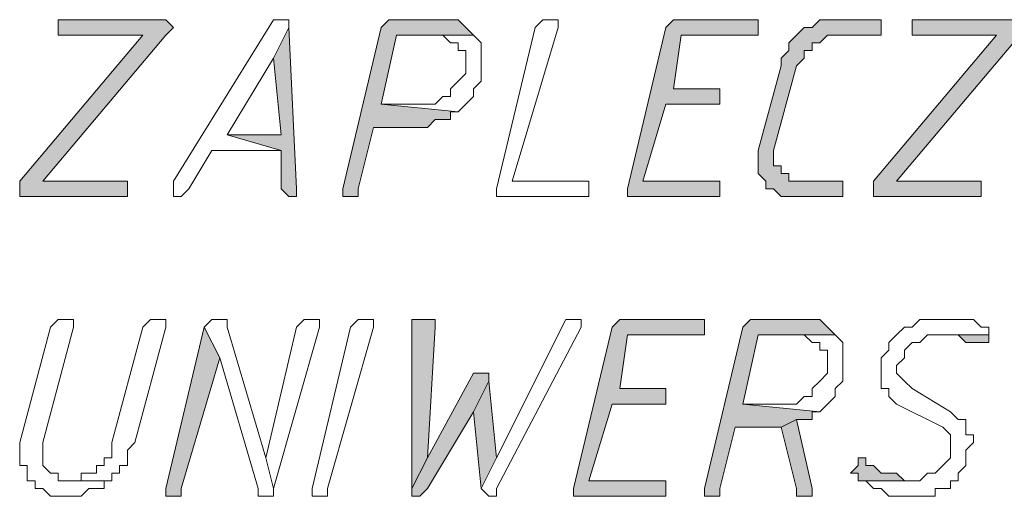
# Model space of a CAD drawing. Header units: inches. Extents: x -1441 to 3871, y -4351 to 2413.
# Tile 35 of 256: x -809 to -755, y -1256 to -1230. Entities that reach past the tile are written whole.
import ezdxf

# ---------------------------------------------------------------- set-up
doc = ezdxf.new("R2010")
doc.units = ezdxf.units.IN
doc.header["$MEASUREMENT"] = 0
doc.layers.add('at_Entity', color=7, linetype='Continuous')
doc.layers.add('at_Solid', color=7, linetype='Continuous')

msp = doc.modelspace()

# ---------------------------------------------------------------- hatches: boundary and pattern name
at = {"layer": 'at_Solid', "lineweight": 15}
for points in [[(-801.64907, -1230.0145), (-807.15415, -1230.0145), (-807.15415, -1230.86364), (-802.4982, -1230.86364), (-809.26746, -1238.9066), (-809.26746, -1239.75096), (-803.34257, -1239.75096), (-803.34257, -1238.9066), (-807.99852, -1238.9066), (-801.2245, -1230.86364), (-800.8047, -1230.43907), (-801.2245, -1230.0145)], [(-785.98772, -1230.0145), (-788.52559, -1230.0145), (-788.95016, -1230.0145), (-789.37473, -1230.43907), (-791.4928, -1239.3264), (-791.4928, -1239.75096), (-791.06823, -1239.75096), (-790.64366, -1239.75096), (-790.64366, -1239.3264), (-789.7993, -1235.94415), (-787.25665, -1235.94415), (-786.83685, -1235.94415), (-786.41229, -1235.51959), (-785.98772, -1235.51959), (-785.56315, -1235.51959), (-785.56315, -1235.09502), (-785.14335, -1235.09502), (-789.37473, -1234.67522), (-788.52559, -1230.86364), (-784.29421, -1230.86364), (-784.71878, -1230.43907), (-785.14335, -1230.0145), (-785.56315, -1230.0145)], [(-769.05743, -1230.0145), (-772.86901, -1230.0145), (-773.28881, -1230.0145), (-773.71338, -1230.43907), (-775.83145, -1239.3264), (-775.83145, -1239.75096), (-771.17073, -1239.75096), (-770.75094, -1239.75096), (-770.75094, -1238.9066), (-771.17073, -1238.9066), (-774.98232, -1238.9066), (-773.71338, -1234.67522), (-770.75094, -1234.67522), (-770.75094, -1233.82608), (-773.28881, -1233.82608), (-772.86901, -1230.86364), (-768.63286, -1230.86364), (-768.63286, -1230.0145)], [(-762.28341, -1230.0145), (-764.40148, -1230.0145), (-765.24585, -1230.0145), (-765.67042, -1230.43907), (-766.09499, -1230.43907), (-766.51956, -1230.86364), (-766.93936, -1231.28344), (-766.93936, -1231.70801), (-767.36392, -1232.13257), (-767.36392, -1232.55714), (-768.63286, -1237.21309), (-768.63286, -1238.48203), (-768.20829, -1238.9066), (-768.20829, -1239.3264), (-767.78849, -1239.3264), (-767.36392, -1239.75096), (-766.93936, -1239.75096), (-764.40148, -1239.75096), (-763.97691, -1239.75096), (-763.97691, -1238.9066), (-764.40148, -1238.9066), (-766.51956, -1238.9066), (-766.93936, -1238.9066), (-766.93936, -1238.48203), (-767.36392, -1238.48203), (-767.36392, -1238.05746), (-767.78849, -1238.05746), (-767.78849, -1237.21309), (-766.51956, -1232.55714), (-766.09499, -1232.13257), (-766.09499, -1231.70801), (-765.67042, -1231.70801), (-765.67042, -1231.28344), (-765.24585, -1231.28344), (-764.82605, -1230.86364), (-761.85884, -1230.86364), (-761.85884, -1230.0145)], [(-754.66502, -1230.0145), (-760.16533, -1230.0145), (-760.16533, -1230.86364), (-755.51416, -1230.86364), (-762.28341, -1238.9066), (-762.28341, -1239.75096), (-756.35852, -1239.75096), (-756.35852, -1238.9066), (-761.01447, -1238.9066), (-754.24045, -1230.86364), (-753.82065, -1230.43907), (-754.24045, -1230.0145)], [(-794.45524, -1230.43907), (-795.29961, -1232.13257), (-794.87981, -1236.36395), (-797.84226, -1236.36395), (-794.87981, -1237.21309), (-794.87981, -1239.3264), (-794.45524, -1239.75096), (-794.03068, -1239.75096), (-794.03068, -1239.3264)], [(-787.25665, -1246.52499), (-787.68122, -1246.52499), (-787.68122, -1255.83688), (-786.83685, -1254.14338), (-786.41229, -1246.94956), (-786.41229, -1246.52499), (-786.83685, -1246.52499)], [(-772.01987, -1246.52499), (-775.83145, -1246.52499), (-776.25125, -1246.52499), (-776.67582, -1246.94956), (-778.7939, -1255.83688), (-778.7939, -1256.26145), (-774.13795, -1256.26145), (-773.71338, -1256.26145), (-773.71338, -1255.41231), (-774.13795, -1255.41231), (-777.94476, -1255.41231), (-776.67582, -1251.18093), (-773.71338, -1251.18093), (-773.71338, -1250.3318), (-776.25125, -1250.3318), (-775.83145, -1247.36935), (-771.5953, -1247.36935), (-771.5953, -1246.52499)], [(-766.09499, -1246.52499), (-768.63286, -1246.52499), (-769.05743, -1246.52499), (-769.482, -1246.94956), (-771.5953, -1255.83688), (-771.5953, -1256.26145), (-771.17073, -1256.26145), (-770.75094, -1256.26145), (-770.75094, -1255.83688), (-769.9018, -1252.44987), (-767.36392, -1252.44987), (-766.51956, -1252.0253), (-765.67042, -1252.0253), (-765.67042, -1251.6055), (-765.24585, -1251.6055), (-769.482, -1251.18093), (-768.63286, -1247.36935), (-764.40148, -1247.36935), (-764.82605, -1246.94956), (-765.24585, -1246.52499), (-765.67042, -1246.52499)], [(-799.11119, -1246.94956), (-801.2245, -1255.83688), (-801.2245, -1256.26145), (-800.8047, -1256.26145), (-800.38013, -1256.26145), (-800.38013, -1255.83688), (-798.26205, -1248.64306)], [(-755.93395, -1247.36935), (-758.8964, -1247.36935), (-758.05203, -1247.36935), (-757.62746, -1247.36935), (-757.20289, -1247.79392), (-756.78309, -1247.79392), (-756.35852, -1247.79392), (-755.93395, -1247.79392)], [(-783.87441, -1249.48743), (-784.29421, -1249.48743), (-786.83685, -1254.14338), (-787.68122, -1255.83688), (-787.68122, -1256.26145), (-787.25665, -1256.26145), (-786.83685, -1255.83688), (-784.29421, -1251.6055), (-783.44984, -1249.912), (-783.44984, -1249.48743)], [(-783.44984, -1249.912), (-784.29421, -1251.6055), (-783.87441, -1255.83688), (-783.02527, -1254.14338)], [(-766.51956, -1252.0253), (-767.36392, -1252.44987), (-766.51956, -1255.83688), (-766.51956, -1256.26145), (-765.67042, -1256.26145), (-765.67042, -1255.83688)], [(-762.70798, -1254.14338), (-763.12778, -1254.14338), (-763.12778, -1254.56795), (-763.55234, -1254.99251), (-763.12778, -1254.99251), (-763.12778, -1255.41231), (-760.16533, -1255.41231), (-760.5899, -1255.41231), (-761.01447, -1254.99251), (-761.43904, -1254.99251), (-761.85884, -1254.99251), (-762.28341, -1254.56795), (-762.70798, -1254.56795)]]:
    msp.add_hatch(color=7, dxfattribs=at).paths.add_polyline_path(points)

# ---------------------------------------------------------------- linework, layer by layer
at = {"layer": 'at_Entity', "color": 7, "lineweight": 15}
for p, q in [((-801.64907, -1230.0145), (-807.15415, -1230.0145)), ((-807.15415, -1230.0145), (-807.15415, -1230.86364)), ((-801.2245, -1230.0145), (-801.64907, -1230.0145)), ((-800.8047, -1230.43907), (-801.2245, -1230.0145)), ((-801.2245, -1230.0145), (-801.2245, -1230.0145)), ((-795.29961, -1230.0145), (-800.8047, -1238.9066)), ((-794.87981, -1230.0145), (-795.29961, -1230.0145)), ((-795.29961, -1230.0145), (-795.29961, -1230.0145)), ((-794.45524, -1230.0145), (-794.87981, -1230.0145)), ((-794.87981, -1230.0145), (-794.87981, -1230.0145)), ((-794.45524, -1230.43907), (-794.45524, -1230.0145)), ((-788.95016, -1230.0145), (-789.37473, -1230.43907)), ((-788.52559, -1230.0145), (-788.95016, -1230.0145)), ((-788.95016, -1230.0145), (-788.95016, -1230.0145)), ((-785.98772, -1230.0145), (-788.52559, -1230.0145)), ((-785.56315, -1230.0145), (-785.98772, -1230.0145)), ((-785.14335, -1230.0145), (-785.56315, -1230.0145)), ((-785.56315, -1230.0145), (-785.56315, -1230.0145)), ((-784.71878, -1230.43907), (-785.14335, -1230.0145)), ((-780.4874, -1230.0145), (-780.9072, -1230.43907)), ((-780.06283, -1230.0145), (-780.4874, -1230.0145)), ((-780.4874, -1230.0145), (-780.4874, -1230.0145)), ((-779.63826, -1230.0145), (-780.06283, -1230.0145)), ((-780.06283, -1230.0145), (-780.06283, -1230.0145)), ((-779.63826, -1230.43907), (-779.63826, -1230.0145)), ((-773.28881, -1230.0145), (-773.71338, -1230.43907)), ((-772.86901, -1230.0145), (-773.28881, -1230.0145)), ((-773.28881, -1230.0145), (-773.28881, -1230.0145)), ((-769.05743, -1230.0145), (-772.86901, -1230.0145)), ((-768.63286, -1230.0145), (-769.05743, -1230.0145)), ((-768.63286, -1230.86364), (-768.63286, -1230.0145)), ((-765.24585, -1230.0145), (-765.67042, -1230.43907)), ((-764.40148, -1230.0145), (-765.24585, -1230.0145)), ((-765.24585, -1230.0145), (-765.24585, -1230.0145)), ((-762.28341, -1230.0145), (-764.40148, -1230.0145)), ((-761.85884, -1230.0145), (-762.28341, -1230.0145)), ((-761.85884, -1230.86364), (-761.85884, -1230.0145)), ((-754.66502, -1230.0145), (-760.16533, -1230.0145)), ((-760.16533, -1230.0145), (-760.16533, -1230.86364)), ((-802.4982, -1230.86364), (-809.26746, -1238.9066)), ((-807.99852, -1238.9066), (-801.2245, -1230.86364)), ((-807.15415, -1230.86364), (-802.4982, -1230.86364)), ((-801.2245, -1230.86364), (-800.8047, -1230.43907)), ((-801.2245, -1230.86364), (-801.2245, -1230.86364)), ((-800.8047, -1230.43907), (-800.8047, -1230.43907)), ((-794.45524, -1230.43907), (-795.29961, -1232.13257)), ((-795.29961, -1232.13257), (-794.45524, -1230.43907)), ((-794.03068, -1239.3264), (-794.45524, -1230.43907)), ((-789.37473, -1230.43907), (-791.4928, -1239.3264)), ((-789.37473, -1234.67522), (-788.52559, -1230.86364)), ((-788.52559, -1230.86364), (-784.29421, -1230.86364)), ((-784.29421, -1230.86364), (-786.41229, -1230.86364)), ((-786.41229, -1230.86364), (-785.98772, -1230.86364)), ((-785.98772, -1230.86364), (-785.98772, -1230.86364)), ((-785.98772, -1230.86364), (-785.56315, -1231.28344)), ((-784.29421, -1230.86364), (-784.71878, -1230.43907)), ((-784.71878, -1230.43907), (-784.71878, -1230.43907)), ((-783.87441, -1231.28344), (-784.29421, -1230.86364)), ((-784.29421, -1230.86364), (-784.29421, -1230.86364)), ((-780.9072, -1230.43907), (-783.02527, -1239.3264)), ((-782.17614, -1238.9066), (-779.63826, -1230.43907)), ((-773.71338, -1230.43907), (-775.83145, -1239.3264)), ((-773.28881, -1233.82608), (-772.86901, -1230.86364)), ((-772.86901, -1230.86364), (-768.63286, -1230.86364)), ((-766.51956, -1230.86364), (-766.93936, -1231.28344)), ((-766.09499, -1230.43907), (-766.51956, -1230.86364)), ((-766.51956, -1230.86364), (-766.51956, -1230.86364)), ((-765.67042, -1230.43907), (-766.09499, -1230.43907)), ((-766.09499, -1230.43907), (-766.09499, -1230.43907)), ((-765.24585, -1231.28344), (-764.82605, -1230.86364)), ((-764.82605, -1230.86364), (-761.85884, -1230.86364)), ((-755.51416, -1230.86364), (-762.28341, -1238.9066)), ((-761.01447, -1238.9066), (-754.24045, -1230.86364)), ((-760.16533, -1230.86364), (-755.51416, -1230.86364)), ((-785.56315, -1231.28344), (-785.14335, -1231.28344)), ((-785.14335, -1231.28344), (-785.14335, -1231.70801)), ((-783.87441, -1233.40151), (-783.87441, -1231.28344)), ((-766.93936, -1231.28344), (-766.93936, -1231.70801)), ((-765.67042, -1231.70801), (-765.67042, -1231.28344)), ((-765.67042, -1231.28344), (-765.24585, -1231.28344)), ((-785.14335, -1231.70801), (-784.71878, -1231.70801)), ((-784.71878, -1231.70801), (-784.71878, -1232.97694)), ((-766.93936, -1231.70801), (-767.36392, -1232.13257)), ((-766.09499, -1232.13257), (-766.09499, -1231.70801)), ((-766.09499, -1231.70801), (-765.67042, -1231.70801)), ((-797.84226, -1236.36395), (-795.29961, -1232.13257)), ((-795.29961, -1232.13257), (-794.87981, -1236.36395)), ((-767.36392, -1232.13257), (-767.36392, -1232.55714)), ((-766.51956, -1232.55714), (-766.09499, -1232.13257)), ((-784.71878, -1232.97694), (-785.14335, -1233.40151)), ((-767.36392, -1232.55714), (-768.63286, -1237.21309)), ((-767.78849, -1237.21309), (-766.51956, -1232.55714)), ((-785.14335, -1233.40151), (-785.56315, -1233.82608)), ((-785.14335, -1233.40151), (-785.14335, -1233.40151)), ((-784.29421, -1233.82608), (-783.87441, -1233.40151)), ((-785.56315, -1233.82608), (-785.56315, -1234.25065)), ((-784.29421, -1234.25065), (-784.29421, -1233.82608)), ((-770.75094, -1233.82608), (-773.28881, -1233.82608)), ((-770.75094, -1234.67522), (-770.75094, -1233.82608)), ((-787.25665, -1234.67522), (-789.37473, -1234.67522)), ((-789.37473, -1234.67522), (-785.14335, -1235.09502)), ((-785.14335, -1235.09502), (-789.37473, -1234.67522)), ((-786.41229, -1234.67522), (-787.25665, -1234.67522)), ((-785.98772, -1234.25065), (-786.41229, -1234.67522)), ((-785.56315, -1234.25065), (-785.98772, -1234.25065)), ((-785.98772, -1234.25065), (-785.98772, -1234.25065)), ((-785.14335, -1235.09502), (-784.71878, -1234.67522)), ((-784.71878, -1234.67522), (-784.29421, -1234.25065)), ((-784.71878, -1234.67522), (-784.71878, -1234.67522)), ((-774.98232, -1238.9066), (-773.71338, -1234.67522)), ((-773.71338, -1234.67522), (-770.75094, -1234.67522)), ((-785.56315, -1235.51959), (-785.56315, -1235.09502)), ((-785.56315, -1235.09502), (-785.14335, -1235.09502)), ((-785.14335, -1235.09502), (-785.14335, -1235.09502)), ((-786.83685, -1235.94415), (-786.41229, -1235.51959)), ((-786.41229, -1235.51959), (-785.98772, -1235.51959)), ((-785.98772, -1235.51959), (-785.56315, -1235.51959)), ((-790.64366, -1239.3264), (-789.7993, -1235.94415)), ((-789.7993, -1235.94415), (-787.25665, -1235.94415)), ((-787.25665, -1235.94415), (-786.83685, -1235.94415)), ((-794.87981, -1236.36395), (-797.84226, -1236.36395)), ((-797.84226, -1236.36395), (-794.87981, -1237.21309)), ((-794.87981, -1237.21309), (-797.84226, -1236.36395)), ((-799.95556, -1239.3264), (-798.68662, -1237.21309)), ((-798.68662, -1237.21309), (-794.87981, -1237.21309)), ((-794.87981, -1237.21309), (-794.87981, -1239.3264)), ((-768.63286, -1237.21309), (-768.63286, -1238.48203)), ((-767.78849, -1238.05746), (-767.78849, -1237.21309)), ((-768.63286, -1238.48203), (-768.20829, -1238.9066)), ((-767.36392, -1238.05746), (-767.78849, -1238.05746)), ((-767.36392, -1238.48203), (-767.36392, -1238.05746)), ((-766.93936, -1238.48203), (-767.36392, -1238.48203)), ((-766.93936, -1238.9066), (-766.93936, -1238.48203)), ((-809.26746, -1238.9066), (-809.26746, -1239.75096)), ((-803.34257, -1238.9066), (-807.99852, -1238.9066)), ((-803.34257, -1239.75096), (-803.34257, -1238.9066)), ((-800.8047, -1238.9066), (-800.8047, -1239.75096)), ((-778.36933, -1238.9066), (-782.17614, -1238.9066)), ((-777.94476, -1238.9066), (-778.36933, -1238.9066)), ((-777.94476, -1239.75096), (-777.94476, -1238.9066)), ((-771.17073, -1238.9066), (-774.98232, -1238.9066)), ((-770.75094, -1238.9066), (-771.17073, -1238.9066)), ((-770.75094, -1239.75096), (-770.75094, -1238.9066)), ((-768.20829, -1238.9066), (-768.20829, -1239.3264)), ((-766.51956, -1238.9066), (-766.93936, -1238.9066)), ((-764.40148, -1238.9066), (-766.51956, -1238.9066)), ((-763.97691, -1238.9066), (-764.40148, -1238.9066)), ((-763.97691, -1239.75096), (-763.97691, -1238.9066)), ((-762.28341, -1238.9066), (-762.28341, -1239.75096)), ((-756.35852, -1238.9066), (-761.01447, -1238.9066)), ((-756.35852, -1239.75096), (-756.35852, -1238.9066)), ((-800.38013, -1239.75096), (-799.95556, -1239.3264)), ((-794.87981, -1239.3264), (-794.45524, -1239.75096)), ((-794.03068, -1239.75096), (-794.03068, -1239.3264)), ((-791.4928, -1239.3264), (-791.4928, -1239.75096)), ((-790.64366, -1239.75096), (-790.64366, -1239.3264)), ((-783.02527, -1239.3264), (-783.02527, -1239.75096)), ((-775.83145, -1239.3264), (-775.83145, -1239.75096)), ((-768.20829, -1239.3264), (-767.78849, -1239.3264)), ((-767.78849, -1239.3264), (-767.78849, -1239.3264)), ((-767.78849, -1239.3264), (-767.36392, -1239.75096)), ((-809.26746, -1239.75096), (-803.34257, -1239.75096)), ((-800.8047, -1239.75096), (-800.38013, -1239.75096)), ((-800.38013, -1239.75096), (-800.38013, -1239.75096)), ((-794.45524, -1239.75096), (-794.03068, -1239.75096)), ((-791.4928, -1239.75096), (-791.06823, -1239.75096)), ((-791.06823, -1239.75096), (-790.64366, -1239.75096)), ((-783.02527, -1239.75096), (-778.36933, -1239.75096)), ((-778.36933, -1239.75096), (-777.94476, -1239.75096)), ((-775.83145, -1239.75096), (-771.17073, -1239.75096)), ((-771.17073, -1239.75096), (-770.75094, -1239.75096)), ((-767.36392, -1239.75096), (-766.93936, -1239.75096)), ((-766.93936, -1239.75096), (-764.40148, -1239.75096)), ((-764.40148, -1239.75096), (-763.97691, -1239.75096)), ((-762.28341, -1239.75096), (-756.35852, -1239.75096)), ((-807.15415, -1246.52499), (-807.57395, -1246.94956)), ((-806.72958, -1246.52499), (-807.15415, -1246.52499)), ((-807.15415, -1246.52499), (-807.15415, -1246.52499)), ((-806.30501, -1246.52499), (-806.72958, -1246.52499)), ((-806.72958, -1246.52499), (-806.72958, -1246.52499)), ((-806.30501, -1246.94956), (-806.30501, -1246.52499)), ((-802.07363, -1246.52499), (-802.4982, -1246.94956)), ((-801.64907, -1246.52499), (-802.07363, -1246.52499)), ((-802.07363, -1246.52499), (-802.07363, -1246.52499)), ((-801.2245, -1246.52499), (-801.64907, -1246.52499)), ((-801.64907, -1246.52499), (-801.64907, -1246.52499)), ((-801.2245, -1246.94956), (-801.2245, -1246.52499)), ((-798.68662, -1246.52499), (-799.11119, -1246.94956)), ((-798.26205, -1246.52499), (-798.68662, -1246.52499)), ((-798.68662, -1246.52499), (-798.68662, -1246.52499)), ((-797.84226, -1246.52499), (-798.26205, -1246.52499)), ((-798.26205, -1246.52499), (-798.26205, -1246.52499)), ((-797.84226, -1246.94956), (-797.84226, -1246.52499)), ((-793.60611, -1246.52499), (-794.03068, -1246.94956)), ((-793.18154, -1246.52499), (-793.60611, -1246.52499)), ((-793.60611, -1246.52499), (-793.60611, -1246.52499)), ((-792.76174, -1246.52499), (-793.18154, -1246.52499)), ((-793.18154, -1246.52499), (-793.18154, -1246.52499)), ((-792.76174, -1246.94956), (-792.76174, -1246.52499)), ((-791.06823, -1246.94956), (-790.64366, -1246.52499)), ((-790.64366, -1246.52499), (-790.2191, -1246.52499)), ((-790.2191, -1246.52499), (-789.7993, -1246.52499)), ((-789.7993, -1246.52499), (-789.7993, -1246.94956)), ((-787.25665, -1246.52499), (-787.68122, -1246.52499)), ((-787.68122, -1246.52499), (-787.68122, -1255.83688)), ((-786.83685, -1246.52499), (-787.25665, -1246.52499)), ((-786.41229, -1246.52499), (-786.83685, -1246.52499)), ((-786.41229, -1246.94956), (-786.41229, -1246.52499)), ((-779.21369, -1246.52499), (-783.02527, -1254.14338)), ((-778.7939, -1246.52499), (-779.21369, -1246.52499)), ((-779.21369, -1246.52499), (-779.21369, -1246.52499)), ((-778.36933, -1246.52499), (-778.7939, -1246.52499)), ((-778.7939, -1246.52499), (-778.7939, -1246.52499)), ((-778.36933, -1246.94956), (-778.36933, -1246.52499)), ((-776.25125, -1246.52499), (-776.67582, -1246.94956)), ((-775.83145, -1246.52499), (-776.25125, -1246.52499)), ((-776.25125, -1246.52499), (-776.25125, -1246.52499)), ((-772.01987, -1246.52499), (-775.83145, -1246.52499)), ((-771.5953, -1246.52499), (-772.01987, -1246.52499)), ((-771.5953, -1247.36935), (-771.5953, -1246.52499)), ((-769.05743, -1246.52499), (-769.482, -1246.94956)), ((-768.63286, -1246.52499), (-769.05743, -1246.52499)), ((-769.05743, -1246.52499), (-769.05743, -1246.52499)), ((-766.09499, -1246.52499), (-768.63286, -1246.52499)), ((-765.67042, -1246.52499), (-766.09499, -1246.52499)), ((-765.24585, -1246.52499), (-765.67042, -1246.52499)), ((-765.67042, -1246.52499), (-765.67042, -1246.52499)), ((-764.82605, -1246.94956), (-765.24585, -1246.52499)), ((-759.74553, -1246.52499), (-760.16533, -1246.94956)), ((-758.8964, -1246.52499), (-759.74553, -1246.52499)), ((-759.74553, -1246.52499), (-759.74553, -1246.52499)), ((-758.4766, -1246.52499), (-758.8964, -1246.52499)), ((-757.20289, -1246.52499), (-758.4766, -1246.52499)), ((-758.4766, -1246.52499), (-758.4766, -1246.52499)), ((-756.78309, -1246.52499), (-757.20289, -1246.52499)), ((-756.35852, -1246.94956), (-756.78309, -1246.52499)), ((-807.57395, -1246.94956), (-809.26746, -1253.29424)), ((-807.99852, -1253.29424), (-806.30501, -1246.94956)), ((-802.4982, -1246.94956), (-804.19171, -1253.29424)), ((-802.92277, -1253.29424), (-801.2245, -1246.94956)), ((-799.11119, -1246.94956), (-801.2245, -1255.83688)), ((-798.26205, -1248.64306), (-799.11119, -1246.94956)), ((-799.11119, -1246.94956), (-798.26205, -1248.64306)), ((-795.72418, -1254.14338), (-797.84226, -1246.94956)), ((-794.03068, -1246.94956), (-795.72418, -1254.14338)), ((-795.29961, -1255.83688), (-792.76174, -1246.94956)), ((-793.18154, -1255.83688), (-791.06823, -1246.94956)), ((-789.7993, -1246.94956), (-792.33717, -1255.83688)), ((-789.7993, -1246.94956), (-789.7993, -1246.94956)), ((-786.83685, -1254.14338), (-786.41229, -1246.94956)), ((-783.02527, -1255.83688), (-778.36933, -1246.94956)), ((-776.67582, -1246.94956), (-778.7939, -1255.83688)), ((-769.482, -1246.94956), (-771.5953, -1255.83688)), ((-764.40148, -1247.36935), (-764.82605, -1246.94956)), ((-764.82605, -1246.94956), (-764.82605, -1246.94956)), ((-760.5899, -1246.94956), (-761.01447, -1247.36935)), ((-760.16533, -1246.94956), (-760.5899, -1246.94956)), ((-760.5899, -1246.94956), (-760.5899, -1246.94956)), ((-755.93395, -1246.94956), (-756.35852, -1246.94956)), ((-756.35852, -1246.94956), (-756.35852, -1246.94956)), ((-755.93395, -1247.36935), (-755.93395, -1246.94956)), ((-776.25125, -1250.3318), (-775.83145, -1247.36935)), ((-775.83145, -1247.36935), (-771.5953, -1247.36935)), ((-769.482, -1251.18093), (-768.63286, -1247.36935)), ((-768.63286, -1247.36935), (-764.40148, -1247.36935)), ((-764.40148, -1247.36935), (-766.51956, -1247.36935)), ((-766.51956, -1247.36935), (-766.09499, -1247.36935)), ((-766.09499, -1247.36935), (-766.09499, -1247.36935)), ((-766.09499, -1247.36935), (-765.67042, -1247.79392)), ((-763.97691, -1247.79392), (-764.40148, -1247.36935)), ((-764.40148, -1247.36935), (-764.40148, -1247.36935)), ((-761.01447, -1247.36935), (-761.43904, -1247.79392)), ((-761.01447, -1247.36935), (-761.01447, -1247.36935)), ((-759.74553, -1247.79392), (-759.32097, -1247.36935)), ((-759.32097, -1247.36935), (-755.93395, -1247.36935)), ((-755.93395, -1247.36935), (-758.8964, -1247.36935)), ((-758.8964, -1247.36935), (-758.05203, -1247.36935)), ((-758.05203, -1247.36935), (-757.62746, -1247.36935)), ((-757.62746, -1247.36935), (-757.20289, -1247.79392)), ((-755.93395, -1247.79392), (-755.93395, -1247.36935)), ((-765.67042, -1247.79392), (-765.24585, -1247.79392)), ((-765.24585, -1247.79392), (-765.24585, -1248.21849)), ((-765.24585, -1248.21849), (-764.82605, -1248.21849)), ((-764.82605, -1248.21849), (-764.82605, -1249.48743)), ((-763.97691, -1249.912), (-763.97691, -1247.79392)), ((-761.43904, -1248.21849), (-761.85884, -1248.64306)), ((-761.43904, -1247.79392), (-761.43904, -1248.21849)), ((-760.5899, -1248.21849), (-760.16533, -1247.79392)), ((-760.5899, -1248.64306), (-760.5899, -1248.21849)), ((-760.16533, -1247.79392), (-759.74553, -1247.79392)), ((-757.20289, -1247.79392), (-756.78309, -1247.79392)), ((-756.78309, -1247.79392), (-756.35852, -1247.79392)), ((-756.35852, -1247.79392), (-755.93395, -1247.79392)), ((-755.93395, -1247.79392), (-755.93395, -1247.79392)), ((-800.38013, -1255.83688), (-798.26205, -1248.64306)), ((-798.26205, -1248.64306), (-796.14875, -1255.83688)), ((-761.85884, -1248.64306), (-761.85884, -1250.3318)), ((-761.01447, -1249.06286), (-760.5899, -1248.64306)), ((-761.01447, -1249.48743), (-761.01447, -1249.06286)), ((-784.29421, -1249.48743), (-786.83685, -1254.14338)), ((-783.87441, -1249.48743), (-784.29421, -1249.48743)), ((-783.44984, -1249.48743), (-783.87441, -1249.48743)), ((-783.44984, -1249.912), (-783.44984, -1249.48743)), ((-764.82605, -1249.48743), (-765.24585, -1249.912)), ((-760.5899, -1249.912), (-761.01447, -1249.48743)), ((-783.44984, -1249.912), (-784.29421, -1251.6055)), ((-784.29421, -1251.6055), (-783.44984, -1249.912)), ((-783.02527, -1254.14338), (-783.44984, -1249.912)), ((-773.71338, -1250.3318), (-776.25125, -1250.3318)), ((-773.71338, -1251.18093), (-773.71338, -1250.3318)), ((-765.24585, -1249.912), (-765.67042, -1250.3318)), ((-765.67042, -1250.3318), (-765.67042, -1250.75637)), ((-765.24585, -1249.912), (-765.24585, -1249.912)), ((-764.40148, -1250.3318), (-763.97691, -1249.912)), ((-764.40148, -1250.75637), (-764.40148, -1250.3318)), ((-761.85884, -1250.3318), (-761.43904, -1250.3318)), ((-761.43904, -1250.3318), (-761.43904, -1250.75637)), ((-760.16533, -1250.3318), (-760.5899, -1249.912)), ((-760.5899, -1249.912), (-760.5899, -1249.912)), ((-758.05203, -1251.6055), (-760.16533, -1250.3318)), ((-766.09499, -1250.75637), (-766.51956, -1251.18093)), ((-765.67042, -1250.75637), (-766.09499, -1250.75637)), ((-766.09499, -1250.75637), (-766.09499, -1250.75637)), ((-764.82605, -1251.18093), (-764.40148, -1250.75637)), ((-761.43904, -1250.75637), (-761.01447, -1251.18093)), ((-777.94476, -1255.41231), (-776.67582, -1251.18093)), ((-776.67582, -1251.18093), (-773.71338, -1251.18093)), ((-767.36392, -1251.18093), (-769.482, -1251.18093)), ((-769.482, -1251.18093), (-765.24585, -1251.6055)), ((-765.24585, -1251.6055), (-769.482, -1251.18093)), ((-766.51956, -1251.18093), (-767.36392, -1251.18093)), ((-765.24585, -1251.6055), (-764.82605, -1251.18093)), ((-764.82605, -1251.18093), (-764.82605, -1251.18093)), ((-761.01447, -1251.18093), (-758.4766, -1252.44987)), ((-786.83685, -1255.83688), (-784.29421, -1251.6055)), ((-784.29421, -1251.6055), (-783.87441, -1255.83688)), ((-766.51956, -1252.0253), (-767.36392, -1252.44987)), ((-767.36392, -1252.44987), (-766.51956, -1252.0253)), ((-765.67042, -1255.83688), (-766.51956, -1252.0253)), ((-766.51956, -1252.0253), (-765.67042, -1252.0253)), ((-765.67042, -1252.0253), (-765.67042, -1251.6055)), ((-765.67042, -1251.6055), (-765.24585, -1251.6055)), ((-765.24585, -1251.6055), (-765.24585, -1251.6055)), ((-757.62746, -1252.0253), (-758.05203, -1251.6055)), ((-757.20289, -1252.0253), (-757.62746, -1252.0253)), ((-757.20289, -1252.87444), (-757.20289, -1252.0253)), ((-770.75094, -1255.83688), (-769.9018, -1252.44987)), ((-769.9018, -1252.44987), (-767.36392, -1252.44987)), ((-767.36392, -1252.44987), (-766.51956, -1255.83688)), ((-758.4766, -1252.44987), (-758.4766, -1252.44987)), ((-758.4766, -1252.44987), (-758.05203, -1252.87444)), ((-758.05203, -1252.87444), (-758.05203, -1254.14338)), ((-756.78309, -1252.87444), (-757.20289, -1252.87444)), ((-756.78309, -1253.29424), (-756.78309, -1252.87444)), ((-809.26746, -1253.29424), (-809.26746, -1254.56795)), ((-807.99852, -1254.56795), (-807.99852, -1253.29424)), ((-804.19171, -1253.29424), (-804.19171, -1254.14338)), ((-803.34257, -1253.71881), (-802.92277, -1253.29424)), ((-757.20289, -1253.71881), (-756.78309, -1253.29424)), ((-804.19171, -1254.14338), (-804.61151, -1254.14338)), ((-804.61151, -1254.14338), (-804.61151, -1254.56795)), ((-803.34257, -1254.56795), (-803.34257, -1253.71881)), ((-795.72418, -1254.14338), (-795.29961, -1255.83688)), ((-795.29961, -1255.83688), (-795.72418, -1254.14338)), ((-786.83685, -1254.14338), (-787.68122, -1255.83688)), ((-787.68122, -1255.83688), (-786.83685, -1254.14338)), ((-783.87441, -1255.83688), (-783.02527, -1254.14338)), ((-783.02527, -1254.14338), (-783.87441, -1255.83688)), ((-762.70798, -1254.14338), (-763.12778, -1254.14338)), ((-763.12778, -1254.14338), (-763.12778, -1254.56795)), ((-762.70798, -1254.56795), (-762.70798, -1254.14338)), ((-758.05203, -1254.14338), (-758.4766, -1254.56795)), ((-757.20289, -1254.56795), (-757.20289, -1253.71881)), ((-809.26746, -1254.56795), (-808.84766, -1254.56795)), ((-808.84766, -1254.56795), (-808.84766, -1255.41231)), ((-807.57395, -1254.99251), (-807.99852, -1254.56795)), ((-804.61151, -1254.56795), (-805.03608, -1254.56795)), ((-805.03608, -1254.56795), (-805.03608, -1254.99251)), ((-803.76714, -1254.99251), (-803.76714, -1254.56795)), ((-803.76714, -1254.56795), (-803.34257, -1254.56795)), ((-763.12778, -1254.56795), (-763.55234, -1254.99251)), ((-762.28341, -1254.56795), (-762.70798, -1254.56795)), ((-762.70798, -1254.56795), (-762.70798, -1254.56795)), ((-761.85884, -1254.99251), (-762.28341, -1254.56795)), ((-758.4766, -1254.56795), (-758.8964, -1254.99251)), ((-758.4766, -1254.56795), (-758.4766, -1254.56795)), ((-757.62746, -1254.99251), (-757.20289, -1254.56795)), ((-807.15415, -1254.99251), (-807.57395, -1254.99251)), ((-807.57395, -1254.99251), (-807.57395, -1254.99251)), ((-807.15415, -1255.41231), (-807.15415, -1254.99251)), ((-805.03608, -1254.99251), (-805.88521, -1254.99251)), ((-805.88521, -1254.99251), (-805.88521, -1255.41231)), ((-804.19171, -1255.41231), (-804.19171, -1254.99251)), ((-804.19171, -1254.99251), (-803.76714, -1254.99251)), ((-763.55234, -1254.99251), (-763.12778, -1254.99251)), ((-763.12778, -1254.99251), (-763.12778, -1255.41231)), ((-761.43904, -1254.99251), (-761.85884, -1254.99251)), ((-761.01447, -1254.99251), (-761.43904, -1254.99251)), ((-760.5899, -1255.41231), (-761.01447, -1254.99251)), ((-759.32097, -1254.99251), (-759.74553, -1255.41231)), ((-758.8964, -1254.99251), (-759.32097, -1254.99251)), ((-759.32097, -1254.99251), (-759.32097, -1254.99251)), ((-757.62746, -1255.41231), (-757.62746, -1254.99251)), ((-808.84766, -1255.41231), (-808.42309, -1255.41231)), ((-808.42309, -1255.41231), (-808.42309, -1255.83688)), ((-808.42309, -1255.83688), (-807.99852, -1255.83688)), ((-807.99852, -1255.83688), (-807.57395, -1256.26145)), ((-806.72958, -1255.41231), (-807.15415, -1255.41231)), ((-805.88521, -1255.41231), (-806.72958, -1255.41231)), ((-806.72958, -1255.41231), (-804.19171, -1255.41231)), ((-804.19171, -1255.41231), (-806.72958, -1255.41231)), ((-805.88521, -1256.26145), (-805.46065, -1255.83688)), ((-805.46065, -1255.83688), (-805.03608, -1255.83688)), ((-805.03608, -1255.83688), (-804.61151, -1255.83688)), ((-804.61151, -1255.83688), (-804.61151, -1255.41231)), ((-804.61151, -1255.41231), (-804.19171, -1255.41231)), ((-801.2245, -1255.83688), (-801.2245, -1256.26145)), ((-800.38013, -1256.26145), (-800.38013, -1255.83688)), ((-796.14875, -1255.83688), (-796.14875, -1256.26145)), ((-795.29961, -1256.26145), (-795.29961, -1255.83688)), ((-793.18154, -1256.26145), (-793.18154, -1255.83688)), ((-792.33717, -1255.83688), (-792.33717, -1256.26145)), ((-787.68122, -1255.83688), (-787.68122, -1256.26145)), ((-787.25665, -1256.26145), (-786.83685, -1255.83688)), ((-783.87441, -1255.83688), (-783.87441, -1255.83688)), ((-783.87441, -1255.83688), (-783.44984, -1256.26145)), ((-783.02527, -1256.26145), (-783.02527, -1255.83688)), ((-778.7939, -1255.83688), (-778.7939, -1256.26145)), ((-774.13795, -1255.41231), (-777.94476, -1255.41231)), ((-773.71338, -1255.41231), (-774.13795, -1255.41231)), ((-773.71338, -1256.26145), (-773.71338, -1255.41231)), ((-771.5953, -1255.83688), (-771.5953, -1256.26145)), ((-770.75094, -1256.26145), (-770.75094, -1255.83688)), ((-766.51956, -1255.83688), (-766.51956, -1256.26145)), ((-765.67042, -1256.26145), (-765.67042, -1255.83688)), ((-763.12778, -1255.41231), (-760.16533, -1255.41231)), ((-759.74553, -1255.41231), (-763.12778, -1255.41231)), ((-763.12778, -1255.41231), (-762.70798, -1255.41231)), ((-762.70798, -1255.41231), (-762.28341, -1255.83688)), ((-762.28341, -1255.83688), (-761.85884, -1255.83688)), ((-761.85884, -1255.83688), (-761.85884, -1255.83688)), ((-761.85884, -1255.83688), (-761.43904, -1256.26145)), ((-760.16533, -1255.41231), (-760.5899, -1255.41231)), ((-760.5899, -1255.41231), (-760.5899, -1255.41231)), ((-758.8964, -1256.26145), (-758.8964, -1255.83688)), ((-758.8964, -1255.83688), (-758.05203, -1255.83688)), ((-758.05203, -1255.83688), (-758.05203, -1255.41231)), ((-758.05203, -1255.41231), (-757.62746, -1255.41231)), ((-807.57395, -1256.26145), (-806.72958, -1256.26145)), ((-806.72958, -1256.26145), (-805.88521, -1256.26145)), ((-805.88521, -1256.26145), (-805.88521, -1256.26145)), ((-801.2245, -1256.26145), (-800.8047, -1256.26145)), ((-800.8047, -1256.26145), (-800.38013, -1256.26145)), ((-796.14875, -1256.26145), (-795.72418, -1256.26145)), ((-795.72418, -1256.26145), (-795.29961, -1256.26145)), ((-792.76174, -1256.26145), (-793.18154, -1256.26145)), ((-792.33717, -1256.26145), (-792.76174, -1256.26145)), ((-787.68122, -1256.26145), (-787.25665, -1256.26145)), ((-787.25665, -1256.26145), (-787.25665, -1256.26145)), ((-783.44984, -1256.26145), (-783.02527, -1256.26145)), ((-778.7939, -1256.26145), (-774.13795, -1256.26145)), ((-774.13795, -1256.26145), (-773.71338, -1256.26145)), ((-771.5953, -1256.26145), (-771.17073, -1256.26145)), ((-771.17073, -1256.26145), (-770.75094, -1256.26145)), ((-766.51956, -1256.26145), (-765.67042, -1256.26145)), ((-761.43904, -1256.26145), (-761.01447, -1256.26145)), ((-761.01447, -1256.26145), (-759.74553, -1256.26145)), ((-759.74553, -1256.26145), (-758.8964, -1256.26145))]:
    msp.add_line(p, q, dxfattribs=at)

doc.saveas('drawing.dxf')
